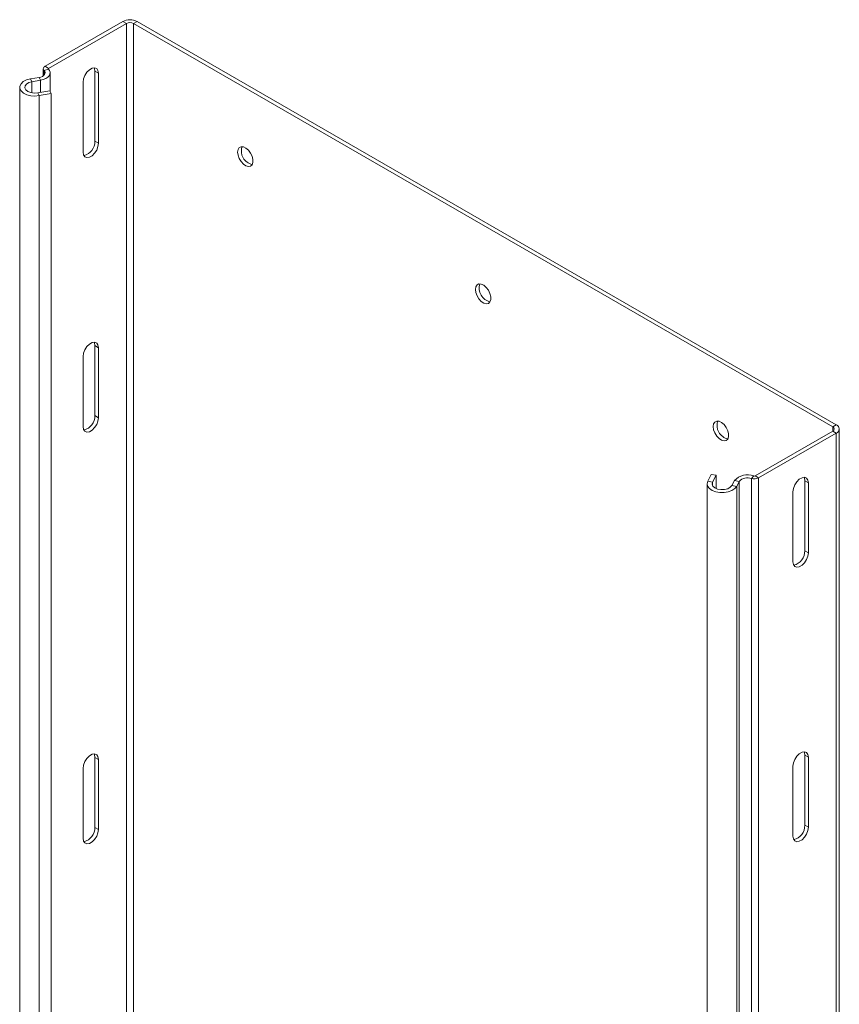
# Model space of a CAD drawing. Header units: millimetres. Extents: x -771 to 2233, y -1470 to 82.
# Tile 5 of 23: x -484 to -240, y -962 to -669. Entities that reach past the tile are written whole.
import ezdxf

# ---------------------------------------------------------------- set-up
doc = ezdxf.new("R2010")
doc.units = ezdxf.units.MM

msp = doc.modelspace()

# ---------------------------------------------------------------- linework, layer by layer
at = {"color": 7, "linetype": 'Continuous', "lineweight": 15}
for p, q in [((-452.89, -669.75), (-476.01, -683.09)), ((-451.83, -670.36), (-474.95, -683.71)), ((-241.82, -790.37), (-449.71, -670.36)), ((-240.76, -789.76), (-448.65, -669.75)), ((-476.54, -683.83), (-476.54, -685.91)), ((-474.51, -690.63), (-474.51, -685.02)), ((-461.2, -684.55), (-461.2, -705.37)), ((-460.14, -705.98), (-460.14, -685.16)), ((-477.78, -686.4), (-480.36, -686.86)), ((-477.34, -687.23), (-479.93, -687.68)), ((-464.73, -687.81), (-464.73, -708.63)), ((-483.55, -689.34), (-483.55, -1015.96)), ((-478.18, -691), (-474.64, -690.38)), ((-477.74, -691.83), (-474.2, -691.2)), ((-474.2, -691.2), (-474.64, -690.38)), ((-474.2, -1017.82), (-474.2, -691.2)), ((-461.2, -766.2), (-461.2, -787.02)), ((-460.14, -787.63), (-460.14, -766.81)), ((-464.73, -769.47), (-464.73, -790.29)), ((-264.94, -804.94), (-241.82, -791.6)), ((-263.88, -805.56), (-240.76, -792.21)), ((-239.88, -1117.6), (-239.88, -790.98)), ((-277.93, -804.51), (-279, -806.56)), ((-276.49, -804.76), (-277.93, -804.51)), ((-276.49, -804.76), (-277.57, -806.81)), ((-276.49, -808.7), (-276.49, -804.76)), ((-279.2, -807.31), (-279.2, -1133.93)), ((-271.83, -807.82), (-271.04, -806.33)), ((-270.39, -808.07), (-269.61, -806.58)), ((-250.13, -806.4), (-250.13, -827.22)), ((-249.07, -807.01), (-249.07, -827.83)), ((-253.66, -830.48), (-253.66, -809.66)), ((-461.2, -909.5), (-461.2, -888.68)), ((-460.14, -889.29), (-460.14, -910.12)), ((-250.13, -888.05), (-250.13, -908.87)), ((-249.07, -888.66), (-249.07, -909.48)), ((-464.73, -912.77), (-464.73, -891.95)), ((-253.66, -912.14), (-253.66, -891.32))]:
    msp.add_line(p, q, dxfattribs=at)
at = {"color": 7, "linetype": 'Continuous', "lineweight": 0}
for p, q in [((-451.83, -670.36), (-452.89, -669.75)), ((-451.83, -969.56), (-451.83, -670.36)), ((-448.65, -669.75), (-449.71, -670.36)), ((-449.71, -996.98), (-449.71, -670.36)), ((-475, -683.91), (-476.31, -684.33)), ((-476.31, -685.71), (-476.31, -684.33)), ((-476.01, -683.09), (-474.95, -683.71)), ((-474.95, -683.97), (-474.95, -683.71)), ((-461.2, -684.55), (-460.14, -685.16)), ((-480.36, -686.86), (-479.93, -687.68)), ((-479.93, -691), (-479.93, -687.68)), ((-477.34, -687.23), (-477.78, -686.4)), ((-477.34, -690.85), (-477.34, -687.23)), ((-478.18, -691), (-477.74, -691.83)), ((-477.74, -1018.44), (-477.74, -691.83)), ((-461.2, -705.37), (-460.14, -705.98)), ((-461.2, -766.2), (-460.14, -766.81)), ((-461.2, -787.02), (-460.14, -787.63)), ((-241.82, -790.37), (-240.76, -789.76)), ((-241.82, -791.6), (-241.82, -790.37)), ((-240.76, -792.21), (-241.82, -791.6)), ((-240.76, -1118.83), (-240.76, -792.21)), ((-265.29, -804.97), (-266.01, -805.73)), ((-264.94, -804.94), (-263.88, -805.56)), ((-279, -806.56), (-277.57, -806.81)), ((-277.57, -807.82), (-277.57, -806.81)), ((-271.83, -807.82), (-270.39, -808.07)), ((-269.61, -806.58), (-271.04, -806.33)), ((-270.39, -1134.68), (-270.39, -808.07)), ((-269.61, -1133.19), (-269.61, -806.58)), ((-266.01, -1132.35), (-266.01, -805.73)), ((-263.88, -1132.17), (-263.88, -805.56)), ((-250.13, -806.4), (-249.07, -807.01)), ((-250.13, -827.22), (-249.07, -827.83)), ((-461.2, -888.68), (-460.14, -889.29)), ((-250.13, -888.05), (-249.07, -888.66)), ((-461.2, -909.5), (-460.14, -910.12)), ((-250.13, -908.87), (-249.07, -909.48))]:
    msp.add_line(p, q, dxfattribs=at)
at = {"color": 7, "linetype": 'Continuous', "lineweight": 15, "flags": 128}
for points in [[(-476.31, -684.33), (-476.1, -684.62), (-476.01, -684.94), (-476.04, -685.26), (-476.19, -685.57), (-476.46, -685.85), (-476.82, -686.09), (-477.27, -686.28), (-477.78, -686.4)], [(-475, -683.91), (-474.66, -684.39), (-474.51, -684.89), (-474.56, -685.4), (-474.8, -685.89), (-475.23, -686.34), (-475.81, -686.73), (-476.53, -687.03), (-477.34, -687.23)], [(-476.01, -683.09), (-476.2, -683.22), (-476.35, -683.36), (-476.45, -683.52), (-476.52, -683.68), (-476.54, -683.85), (-476.51, -684.01), (-476.43, -684.18), (-476.31, -684.33)], [(-474.95, -683.71), (-474.98, -683.73), (-475, -683.75), (-475.02, -683.78), (-475.03, -683.8), (-475.04, -683.83), (-475.03, -683.86), (-475.02, -683.89), (-475, -683.91)], [(-460.14, -685.16), (-460.28, -684.33), (-460.67, -683.76), (-461.29, -683.52), (-462.04, -683.64), (-462.83, -684.1), (-463.58, -684.85), (-464.2, -685.8), (-464.59, -686.82), (-464.73, -687.81)], [(-461.43, -683.52), (-461.34, -683.72), (-461.2, -684.55)], [(-480.36, -686.86), (-481.52, -687.17), (-482.48, -687.66), (-483.16, -688.29), (-483.51, -689), (-483.5, -689.74), (-483.13, -690.44), (-482.42, -691.06), (-481.45, -691.54), (-480.28, -691.84), (-479.01, -691.94), (-477.74, -691.83)], [(-479.93, -687.68), (-480.85, -687.96), (-481.57, -688.4), (-481.97, -688.95), (-482.03, -689.55), (-481.73, -690.13), (-481.1, -690.61), (-480.23, -690.93), (-479.21, -691.07), (-478.18, -691)], [(-464.73, -708.63), (-464.59, -709.46), (-464.2, -710.03), (-463.58, -710.27), (-462.83, -710.15), (-462.04, -709.69), (-461.29, -708.94), (-460.67, -708), (-460.28, -706.97), (-460.14, -705.98)], [(-418.65, -709.57), (-418.77, -708.63), (-418.65, -707.84), (-418.29, -707.28), (-417.73, -707.01), (-417.04, -707.06), (-416.28, -707.42), (-415.55, -708.06), (-414.92, -708.91), (-414.45, -709.86), (-414.21, -710.83), (-414.21, -711.7), (-414.45, -712.39), (-414.92, -712.81), (-415.55, -712.92), (-416.28, -712.71), (-417.04, -712.21), (-417.73, -711.45), (-418.29, -710.54), (-418.65, -709.57)], [(-347.94, -750.39), (-348.06, -749.45), (-347.94, -748.66), (-347.58, -748.1), (-347.02, -747.83), (-346.33, -747.88), (-345.57, -748.24), (-344.84, -748.88), (-344.21, -749.73), (-343.74, -750.68), (-343.5, -751.65), (-343.5, -752.52), (-343.74, -753.21), (-344.21, -753.63), (-344.84, -753.74), (-345.57, -753.53), (-346.33, -753.03), (-347.02, -752.28), (-347.58, -751.36), (-347.94, -750.39)], [(-460.14, -766.81), (-460.28, -765.99), (-460.67, -765.42), (-461.29, -765.18), (-462.04, -765.3), (-462.83, -765.76), (-463.58, -766.5), (-464.2, -767.45), (-464.59, -768.48), (-464.73, -769.47)], [(-461.43, -765.17), (-461.34, -765.37), (-461.2, -766.2)], [(-464.73, -790.29), (-464.59, -791.12), (-464.2, -791.68), (-463.58, -791.92), (-462.83, -791.81), (-462.04, -791.34), (-461.29, -790.6), (-460.67, -789.65), (-460.28, -788.62), (-460.14, -787.63)], [(-277.23, -791.21), (-277.35, -790.27), (-277.23, -789.48), (-276.87, -788.92), (-276.31, -788.65), (-275.62, -788.7), (-274.86, -789.06), (-274.13, -789.7), (-273.5, -790.55), (-273.03, -791.5), (-272.78, -792.47), (-272.78, -793.35), (-273.03, -794.03), (-273.5, -794.45), (-274.13, -794.56), (-274.86, -794.35), (-275.62, -793.85), (-276.31, -793.1), (-276.87, -792.18), (-277.23, -791.21)], [(-253.66, -809.66), (-253.52, -808.67), (-253.12, -807.64), (-252.51, -806.7), (-251.76, -805.95), (-250.96, -805.49), (-250.21, -805.37), (-249.6, -805.61), (-249.2, -806.18), (-249.07, -807.01)], [(-250.36, -805.37), (-250.26, -805.57), (-250.13, -806.4)], [(-279, -806.56), (-279.2, -807.29), (-279.03, -808.02), (-278.51, -808.7), (-277.68, -809.26), (-276.61, -809.66), (-275.38, -809.88), (-274.1, -809.89), (-272.87, -809.69), (-271.78, -809.29), (-270.94, -808.74), (-270.39, -808.07)], [(-277.57, -806.81), (-277.69, -807.41), (-277.46, -807.99), (-276.89, -808.5), (-276.06, -808.86), (-275.06, -809.03), (-274.02, -809), (-273.06, -808.76), (-272.3, -808.35), (-271.83, -807.82)], [(-249.07, -827.83), (-249.2, -828.82), (-249.6, -829.85), (-250.21, -830.79), (-250.96, -831.54), (-251.76, -832), (-252.51, -832.12), (-253.12, -831.88), (-253.52, -831.31), (-253.66, -830.48)], [(-253.66, -891.32), (-253.52, -890.33), (-253.12, -889.3), (-252.51, -888.35), (-251.76, -887.61), (-250.96, -887.14), (-250.21, -887.03), (-249.6, -887.27), (-249.2, -887.83), (-249.07, -888.66)], [(-250.36, -887.02), (-250.26, -887.22), (-250.13, -888.05)], [(-464.73, -891.95), (-464.59, -890.96), (-464.2, -889.93), (-463.58, -888.99), (-462.83, -888.24), (-462.04, -887.78), (-461.29, -887.66), (-460.67, -887.9), (-460.28, -888.47), (-460.14, -889.29)], [(-461.2, -888.68), (-461.34, -887.85), (-461.43, -887.65)], [(-460.14, -910.12), (-460.28, -911.1), (-460.67, -912.13), (-461.29, -913.08), (-462.04, -913.83), (-462.83, -914.29), (-463.58, -914.4), (-464.2, -914.16), (-464.59, -913.6), (-464.73, -912.77)], [(-249.07, -909.48), (-249.2, -910.47), (-249.6, -911.5), (-250.21, -912.45), (-250.96, -913.19), (-251.76, -913.65), (-252.51, -913.77), (-253.12, -913.53), (-253.52, -912.96), (-253.66, -912.14)]]:
    msp.add_lwpolyline(points, dxfattribs=at)
at = {"color": 7, "linetype": 'Continuous', "lineweight": 15}
for centre, radius, start, end in [((-450.77, -673.84), 4.61, 62.6103, 117.3897), ((-450.77, -672.41), 2.31, 62.61, 117.39), ((-465.49, -705.48), 4.29, 283.305, 1.5396), ((-413.49, -708.24), 4.18, 162.7055, 257.2891), ((-342.78, -749.06), 4.18, 162.7061, 257.2885), ((-465.49, -787.14), 4.29, 283.305, 1.5396), ((-272.07, -789.88), 4.18, 162.7059, 257.2886), ((-242.05, -790.98), 0.655, 290.7811, 69.2189), ((-241.22, -790.98), 1.31, 290.7835, 69.2165), ((-267.2, -809.78), 5.17, 68.3973, 138.0896), ((-267.2, -808.74), 3.23, 68.3977, 138.0893), ((-265.15, -804.52), 0.47, 252.3768, 297.0632), ((-265.16, -803.04), 2.82, 252.3778, 297.066), ((-254.42, -827.33), 4.29, 283.3059, 1.5391), ((-465.49, -909.62), 4.29, 283.3055, 1.5393), ((-254.42, -908.99), 4.29, 283.3062, 1.5387)]:
    msp.add_arc(centre, radius, start, end, dxfattribs=at)

doc.saveas('drawing.dxf')
